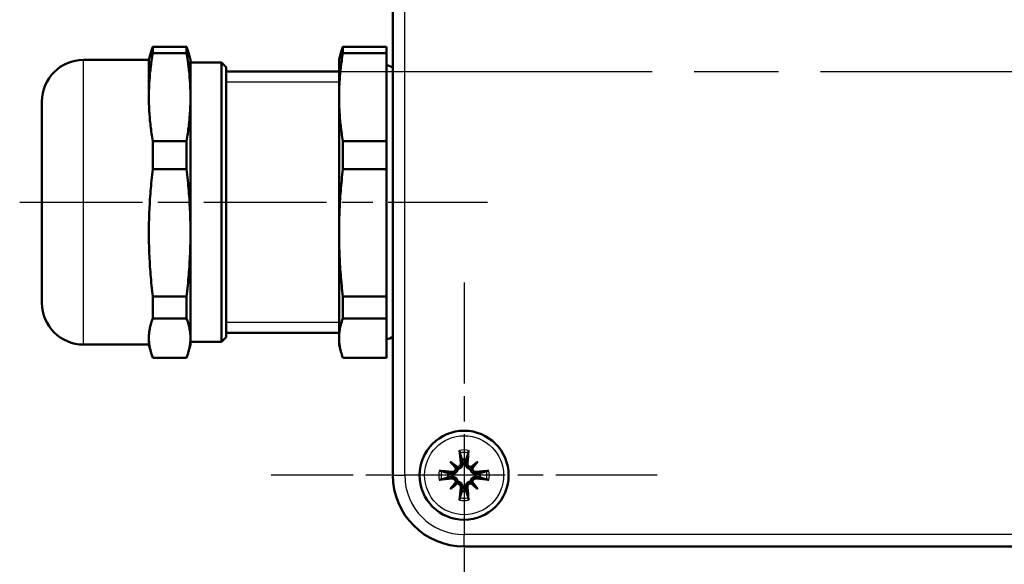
# Model space of a CAD drawing. Header units: millimetres. Extents: x 168 to 832, y 325 to 1234.
# Tile 8 of 10: x 629 to 712, y 1129 to 1175. Entities that reach past the tile are written whole.
import ezdxf

# ---------------------------------------------------------------- set-up
doc = ezdxf.new("R2010")
doc.units = ezdxf.units.MM
doc.header["$LTSCALE"] = 5
doc.linetypes.add('CHAIN', pattern=[0.3543, 0.2362, -0.0295, 0.0591, -0.0295])
for name, color, linetype, lineweight in [('Gewinde(DIN)', 3, 'Continuous', 25), ('Mittellinie(DIN)', 4, 'CHAIN', 25), ('Mittelpunktmarkierung(DIN)', 4, 'CHAIN', 25), ('Sichtbare Kanten(DIN)', 7, 'Continuous', 50), ('Sichtbare tangentiale Kanten(DIN)', 3, 'Continuous', 25)]:
    doc.layers.add(name, color=color, linetype=linetype, lineweight=lineweight)

msp = doc.modelspace()

# ---------------------------------------------------------------- linework, layer by layer
at = {"layer": 'Gewinde(DIN)'}
for p, q in [((656.223, 1169.302), (646.713, 1169.302)), ((646.713, 1149.104), (656.223, 1149.104))]:
    msp.add_line(p, q, dxfattribs=at)
at = {"layer": 'Mittellinie(DIN)', "linetype": 'CHAIN', "ltscale": 23.990969}
msp.add_line((654.251, 1170.203), (792.251, 1170.203), dxfattribs=at)
at = {"layer": 'Mittellinie(DIN)', "linetype": 'CHAIN', "ltscale": 8.753467}
msp.add_line((629.335, 1159.203), (668.723, 1159.203), dxfattribs=at)
at = {"layer": 'Mittelpunktmarkierung(DIN)', "linetype": 'CHAIN', "ltscale": 7.222748}
for p, q in [((666.751, 1152.453), (666.751, 1119.953)), ((683.001, 1136.203), (650.501, 1136.203))]:
    msp.add_line(p, q, dxfattribs=at)
at = {"layer": 'Sichtbare Kanten(DIN)'}
for p, q in [((660.751, 1204.203), (660.751, 1136.203)), ((643.391, 1172.302), (640.534, 1172.302)), ((640.534, 1171.769), (640.534, 1172.302)), ((643.391, 1171.769), (643.391, 1172.302)), ((656.544, 1171.769), (656.544, 1172.302)), ((660.213, 1172.302), (656.544, 1172.302)), ((660.213, 1171.769), (660.213, 1172.302)), ((640.213, 1171.203), (640.37, 1171.789)), ((640.534, 1171.769), (643.391, 1171.769)), ((643.713, 1171.203), (643.556, 1171.789)), ((656.223, 1171.203), (656.38, 1171.789)), ((656.544, 1171.769), (660.213, 1171.769)), ((660.213, 1171.769), (660.213, 1164.348)), ((634.713, 1171.193), (640.213, 1171.193)), ((640.213, 1168.059), (640.213, 1171.203)), ((643.713, 1168.059), (643.713, 1171.203)), ((643.713, 1170.963), (646.333, 1170.963)), ((646.333, 1147.443), (646.333, 1170.963)), ((646.713, 1170.583), (646.333, 1170.963)), ((646.713, 1147.823), (646.713, 1170.583)), ((656.223, 1168.059), (656.223, 1171.203)), ((646.713, 1170.203), (656.223, 1170.203)), ((631.213, 1150.713), (631.213, 1167.693)), ((643.713, 1156.618), (643.713, 1168.059)), ((656.223, 1156.618), (656.223, 1168.059)), ((640.534, 1161.988), (640.534, 1164.348)), ((643.391, 1164.348), (640.534, 1164.348)), ((643.391, 1161.988), (643.391, 1164.348)), ((656.544, 1161.988), (656.544, 1164.348)), ((660.213, 1164.348), (656.544, 1164.348)), ((660.213, 1161.988), (660.213, 1164.348)), ((640.534, 1161.988), (643.391, 1161.988)), ((656.544, 1161.988), (660.213, 1161.988)), ((660.213, 1161.988), (660.213, 1151.248)), ((643.713, 1147.762), (643.713, 1156.618)), ((656.223, 1147.762), (656.223, 1156.618)), ((643.391, 1151.248), (640.534, 1151.248)), ((640.534, 1149.421), (640.534, 1151.248)), ((643.391, 1149.421), (643.391, 1151.248)), ((656.544, 1149.421), (656.544, 1151.248)), ((660.213, 1151.248), (656.544, 1151.248)), ((660.213, 1149.421), (660.213, 1151.248)), ((640.534, 1149.421), (643.391, 1149.421)), ((656.544, 1149.421), (660.213, 1149.421)), ((660.213, 1149.421), (660.213, 1146.103)), ((646.713, 1148.203), (656.223, 1148.203)), ((640.213, 1147.203), (640.213, 1147.762)), ((643.713, 1147.203), (643.713, 1147.762)), ((643.713, 1147.443), (646.333, 1147.443)), ((646.713, 1147.823), (646.333, 1147.443)), ((656.223, 1147.203), (656.223, 1147.762)), ((634.713, 1147.213), (640.213, 1147.213)), ((640.213, 1147.203), (640.37, 1146.616)), ((643.713, 1147.203), (643.556, 1146.616)), ((656.223, 1147.203), (656.38, 1146.616)), ((643.391, 1146.103), (640.534, 1146.103)), ((660.213, 1146.103), (656.544, 1146.103)), ((666.574, 1137.529), (666.619, 1137.257)), ((666.883, 1137.257), (666.928, 1137.529)), ((665.59, 1137.363), (666.078, 1136.876)), ((666.078, 1136.876), (666.215, 1136.739)), ((667.424, 1136.876), (667.287, 1136.739)), ((667.912, 1137.363), (667.424, 1136.876)), ((665.696, 1136.334), (665.425, 1136.38)), ((665.425, 1136.025), (665.696, 1136.071)), ((668.077, 1136.38), (667.806, 1136.334)), ((667.806, 1136.071), (668.077, 1136.025)), ((665.59, 1135.042), (666.078, 1135.529)), ((666.078, 1135.529), (666.215, 1135.666)), ((666.619, 1135.148), (666.574, 1134.876)), ((666.928, 1134.876), (666.883, 1135.148)), ((667.424, 1135.529), (667.287, 1135.666)), ((667.912, 1135.042), (667.424, 1135.529)), ((666.751, 1130.203), (779.751, 1130.203))]:
    msp.add_line(p, q, dxfattribs=at)
at = {"layer": 'Sichtbare Kanten(DIN)', "flags": 128}
for points in [[(640.534, 1172.302), (640.526, 1172.28), (640.518, 1172.259), (640.51, 1172.237), (640.503, 1172.215), (640.495, 1172.193), (640.487, 1172.171), (640.48, 1172.15), (640.473, 1172.128), (640.465, 1172.106), (640.458, 1172.085), (640.451, 1172.064), (640.444, 1172.042), (640.438, 1172.021), (640.431, 1171.999), (640.424, 1171.978), (640.418, 1171.957), (640.412, 1171.936), (640.405, 1171.915), (640.399, 1171.894), (640.393, 1171.873), (640.387, 1171.852), (640.381, 1171.831), (640.376, 1171.81), (640.37, 1171.789)], [(643.556, 1171.789), (643.55, 1171.81), (643.544, 1171.831), (643.538, 1171.852), (643.532, 1171.873), (643.526, 1171.894), (643.52, 1171.915), (643.514, 1171.936), (643.508, 1171.957), (643.501, 1171.978), (643.495, 1171.999), (643.488, 1172.021), (643.481, 1172.042), (643.474, 1172.064), (643.467, 1172.085), (643.46, 1172.106), (643.453, 1172.128), (643.446, 1172.15), (643.438, 1172.171), (643.431, 1172.193), (643.423, 1172.215), (643.415, 1172.237), (643.407, 1172.259), (643.399, 1172.28), (643.391, 1172.302)], [(656.544, 1172.302), (656.536, 1172.28), (656.528, 1172.259), (656.52, 1172.237), (656.513, 1172.215), (656.505, 1172.193), (656.497, 1172.171), (656.49, 1172.15), (656.483, 1172.128), (656.475, 1172.106), (656.468, 1172.085), (656.461, 1172.064), (656.454, 1172.042), (656.448, 1172.021), (656.441, 1171.999), (656.434, 1171.978), (656.428, 1171.957), (656.422, 1171.936), (656.415, 1171.915), (656.409, 1171.894), (656.403, 1171.873), (656.397, 1171.852), (656.391, 1171.831), (656.386, 1171.81), (656.38, 1171.789)], [(640.213, 1168.059), (640.213, 1168.209), (640.215, 1168.36), (640.218, 1168.51), (640.222, 1168.66), (640.227, 1168.811), (640.233, 1168.961), (640.24, 1169.112), (640.248, 1169.262), (640.257, 1169.413), (640.268, 1169.565), (640.279, 1169.717), (640.292, 1169.869), (640.306, 1170.022), (640.321, 1170.176), (640.337, 1170.331), (640.354, 1170.486), (640.372, 1170.642), (640.392, 1170.8), (640.413, 1170.958), (640.435, 1171.117), (640.458, 1171.278), (640.482, 1171.441), (640.507, 1171.604), (640.534, 1171.769)], [(643.391, 1171.769), (643.418, 1171.604), (643.444, 1171.441), (643.468, 1171.278), (643.491, 1171.117), (643.513, 1170.958), (643.534, 1170.8), (643.553, 1170.642), (643.571, 1170.486), (643.589, 1170.331), (643.605, 1170.176), (643.62, 1170.022), (643.633, 1169.869), (643.646, 1169.717), (643.658, 1169.565), (643.668, 1169.413), (643.677, 1169.262), (643.686, 1169.112), (643.693, 1168.961), (643.699, 1168.811), (643.704, 1168.66), (643.708, 1168.51), (643.711, 1168.36), (643.712, 1168.209), (643.713, 1168.059)], [(656.223, 1168.059), (656.223, 1168.209), (656.225, 1168.36), (656.228, 1168.51), (656.232, 1168.66), (656.237, 1168.811), (656.243, 1168.961), (656.25, 1169.112), (656.258, 1169.262), (656.267, 1169.413), (656.278, 1169.565), (656.289, 1169.717), (656.302, 1169.869), (656.316, 1170.022), (656.331, 1170.176), (656.347, 1170.331), (656.364, 1170.486), (656.382, 1170.642), (656.402, 1170.8), (656.423, 1170.958), (656.445, 1171.117), (656.468, 1171.278), (656.492, 1171.441), (656.517, 1171.604), (656.544, 1171.769)], [(640.534, 1164.348), (640.507, 1164.513), (640.482, 1164.677), (640.458, 1164.839), (640.435, 1165), (640.413, 1165.159), (640.392, 1165.318), (640.372, 1165.475), (640.354, 1165.631), (640.337, 1165.787), (640.321, 1165.941), (640.306, 1166.095), (640.292, 1166.248), (640.279, 1166.4), (640.268, 1166.552), (640.257, 1166.704), (640.248, 1166.855), (640.24, 1167.006), (640.233, 1167.156), (640.227, 1167.306), (640.222, 1167.457), (640.218, 1167.607), (640.215, 1167.757), (640.213, 1167.908), (640.213, 1168.059)], [(643.713, 1168.059), (643.712, 1167.908), (643.711, 1167.757), (643.708, 1167.607), (643.704, 1167.457), (643.699, 1167.306), (643.693, 1167.156), (643.686, 1167.006), (643.677, 1166.855), (643.668, 1166.704), (643.658, 1166.552), (643.646, 1166.4), (643.633, 1166.248), (643.62, 1166.095), (643.605, 1165.941), (643.589, 1165.787), (643.571, 1165.631), (643.553, 1165.475), (643.534, 1165.318), (643.513, 1165.159), (643.491, 1165), (643.468, 1164.839), (643.444, 1164.677), (643.418, 1164.513), (643.391, 1164.348)], [(656.544, 1164.348), (656.517, 1164.513), (656.492, 1164.677), (656.468, 1164.839), (656.445, 1165), (656.423, 1165.159), (656.402, 1165.318), (656.382, 1165.475), (656.364, 1165.631), (656.347, 1165.787), (656.331, 1165.941), (656.316, 1166.095), (656.302, 1166.248), (656.289, 1166.4), (656.278, 1166.552), (656.267, 1166.704), (656.258, 1166.855), (656.25, 1167.006), (656.243, 1167.156), (656.237, 1167.306), (656.232, 1167.457), (656.228, 1167.607), (656.225, 1167.757), (656.223, 1167.908), (656.223, 1168.059)], [(640.213, 1156.618), (640.213, 1156.836), (640.215, 1157.054), (640.218, 1157.271), (640.222, 1157.489), (640.227, 1157.706), (640.233, 1157.924), (640.24, 1158.142), (640.248, 1158.36), (640.257, 1158.579), (640.268, 1158.798), (640.279, 1159.018), (640.292, 1159.238), (640.306, 1159.46), (640.321, 1159.682), (640.337, 1159.906), (640.354, 1160.131), (640.372, 1160.357), (640.392, 1160.584), (640.413, 1160.814), (640.435, 1161.045), (640.458, 1161.277), (640.482, 1161.512), (640.507, 1161.749), (640.534, 1161.988)], [(643.391, 1161.988), (643.418, 1161.749), (643.444, 1161.512), (643.468, 1161.277), (643.491, 1161.045), (643.513, 1160.814), (643.534, 1160.584), (643.553, 1160.357), (643.571, 1160.131), (643.589, 1159.906), (643.605, 1159.682), (643.62, 1159.46), (643.633, 1159.238), (643.646, 1159.018), (643.658, 1158.798), (643.668, 1158.579), (643.677, 1158.36), (643.686, 1158.142), (643.693, 1157.924), (643.699, 1157.706), (643.704, 1157.489), (643.708, 1157.271), (643.711, 1157.054), (643.712, 1156.836), (643.713, 1156.618)], [(656.223, 1156.618), (656.223, 1156.836), (656.225, 1157.054), (656.228, 1157.271), (656.232, 1157.489), (656.237, 1157.706), (656.243, 1157.924), (656.25, 1158.142), (656.258, 1158.36), (656.267, 1158.579), (656.278, 1158.798), (656.289, 1159.018), (656.302, 1159.238), (656.316, 1159.46), (656.331, 1159.682), (656.347, 1159.906), (656.364, 1160.131), (656.382, 1160.357), (656.402, 1160.584), (656.423, 1160.814), (656.445, 1161.045), (656.468, 1161.277), (656.492, 1161.512), (656.517, 1161.749), (656.544, 1161.988)], [(640.534, 1151.248), (640.507, 1151.487), (640.482, 1151.724), (640.458, 1151.958), (640.435, 1152.191), (640.413, 1152.422), (640.392, 1152.651), (640.372, 1152.879), (640.354, 1153.105), (640.337, 1153.33), (640.321, 1153.554), (640.306, 1153.776), (640.292, 1153.998), (640.279, 1154.218), (640.268, 1154.438), (640.257, 1154.657), (640.248, 1154.876), (640.24, 1155.094), (640.233, 1155.312), (640.227, 1155.529), (640.222, 1155.747), (640.218, 1155.964), (640.215, 1156.182), (640.213, 1156.4), (640.213, 1156.618)], [(643.713, 1156.618), (643.712, 1156.4), (643.711, 1156.182), (643.708, 1155.964), (643.704, 1155.747), (643.699, 1155.529), (643.693, 1155.312), (643.686, 1155.094), (643.677, 1154.876), (643.668, 1154.657), (643.658, 1154.438), (643.646, 1154.218), (643.633, 1153.998), (643.62, 1153.776), (643.605, 1153.554), (643.589, 1153.33), (643.571, 1153.105), (643.553, 1152.879), (643.534, 1152.651), (643.513, 1152.422), (643.491, 1152.191), (643.468, 1151.958), (643.444, 1151.724), (643.418, 1151.487), (643.391, 1151.248)], [(656.544, 1151.248), (656.517, 1151.487), (656.492, 1151.724), (656.468, 1151.958), (656.445, 1152.191), (656.423, 1152.422), (656.402, 1152.651), (656.382, 1152.879), (656.364, 1153.105), (656.347, 1153.33), (656.331, 1153.554), (656.316, 1153.776), (656.302, 1153.998), (656.289, 1154.218), (656.278, 1154.438), (656.267, 1154.657), (656.258, 1154.876), (656.25, 1155.094), (656.243, 1155.312), (656.237, 1155.529), (656.232, 1155.747), (656.228, 1155.964), (656.225, 1156.182), (656.223, 1156.4), (656.223, 1156.618)], [(640.213, 1147.762), (640.213, 1147.829), (640.215, 1147.897), (640.218, 1147.964), (640.222, 1148.031), (640.227, 1148.098), (640.233, 1148.165), (640.24, 1148.233), (640.248, 1148.3), (640.257, 1148.368), (640.268, 1148.435), (640.279, 1148.503), (640.292, 1148.571), (640.306, 1148.64), (640.321, 1148.709), (640.337, 1148.778), (640.354, 1148.847), (640.372, 1148.917), (640.392, 1148.987), (640.413, 1149.058), (640.435, 1149.13), (640.458, 1149.202), (640.482, 1149.274), (640.507, 1149.347), (640.534, 1149.421)], [(643.391, 1149.421), (643.418, 1149.347), (643.444, 1149.274), (643.468, 1149.202), (643.491, 1149.13), (643.513, 1149.058), (643.534, 1148.987), (643.553, 1148.917), (643.571, 1148.847), (643.589, 1148.778), (643.605, 1148.709), (643.62, 1148.64), (643.633, 1148.571), (643.646, 1148.503), (643.658, 1148.435), (643.668, 1148.368), (643.677, 1148.3), (643.686, 1148.233), (643.693, 1148.165), (643.699, 1148.098), (643.704, 1148.031), (643.708, 1147.964), (643.711, 1147.897), (643.712, 1147.829), (643.713, 1147.762)], [(656.223, 1147.762), (656.223, 1147.829), (656.225, 1147.897), (656.228, 1147.964), (656.232, 1148.031), (656.237, 1148.098), (656.243, 1148.165), (656.25, 1148.233), (656.258, 1148.3), (656.267, 1148.368), (656.278, 1148.435), (656.289, 1148.503), (656.302, 1148.571), (656.316, 1148.64), (656.331, 1148.709), (656.347, 1148.778), (656.364, 1148.847), (656.382, 1148.917), (656.402, 1148.987), (656.423, 1149.058), (656.445, 1149.13), (656.468, 1149.202), (656.492, 1149.274), (656.517, 1149.347), (656.544, 1149.421)], [(640.534, 1146.103), (640.507, 1146.176), (640.482, 1146.25), (640.458, 1146.322), (640.435, 1146.394), (640.413, 1146.465), (640.392, 1146.536), (640.372, 1146.607), (640.354, 1146.676), (640.337, 1146.746), (640.321, 1146.815), (640.306, 1146.884), (640.292, 1146.952), (640.279, 1147.02), (640.268, 1147.088), (640.257, 1147.156), (640.248, 1147.224), (640.24, 1147.291), (640.233, 1147.358), (640.227, 1147.425), (640.222, 1147.493), (640.218, 1147.56), (640.215, 1147.627), (640.213, 1147.694), (640.213, 1147.762)], [(643.713, 1147.762), (643.712, 1147.694), (643.711, 1147.627), (643.708, 1147.56), (643.704, 1147.493), (643.699, 1147.425), (643.693, 1147.358), (643.686, 1147.291), (643.677, 1147.224), (643.668, 1147.156), (643.658, 1147.088), (643.646, 1147.02), (643.633, 1146.952), (643.62, 1146.884), (643.605, 1146.815), (643.589, 1146.746), (643.571, 1146.676), (643.553, 1146.607), (643.534, 1146.536), (643.513, 1146.465), (643.491, 1146.394), (643.468, 1146.322), (643.444, 1146.25), (643.418, 1146.176), (643.391, 1146.103)], [(656.544, 1146.103), (656.517, 1146.176), (656.492, 1146.25), (656.468, 1146.322), (656.445, 1146.394), (656.423, 1146.465), (656.402, 1146.536), (656.382, 1146.607), (656.364, 1146.676), (656.347, 1146.746), (656.331, 1146.815), (656.316, 1146.884), (656.302, 1146.952), (656.289, 1147.02), (656.278, 1147.088), (656.267, 1147.156), (656.258, 1147.224), (656.25, 1147.291), (656.243, 1147.358), (656.237, 1147.425), (656.232, 1147.493), (656.228, 1147.56), (656.225, 1147.627), (656.223, 1147.694), (656.223, 1147.762)], [(666.4, 1138.1), (666.399, 1138.105), (666.398, 1138.11), (666.396, 1138.115), (666.395, 1138.122), (666.394, 1138.128), (666.392, 1138.135), (666.391, 1138.142), (666.389, 1138.15), (666.388, 1138.158), (666.386, 1138.167), (666.385, 1138.175), (666.383, 1138.184), (666.382, 1138.193), (666.381, 1138.202), (666.379, 1138.212), (666.378, 1138.222), (666.377, 1138.232), (666.375, 1138.242), (666.374, 1138.251), (666.373, 1138.261), (666.372, 1138.271), (666.371, 1138.281), (666.37, 1138.291), (666.369, 1138.3)], [(667.133, 1138.3), (667.132, 1138.291), (667.131, 1138.281), (667.13, 1138.271), (667.129, 1138.261), (667.128, 1138.251), (667.127, 1138.242), (667.125, 1138.232), (667.124, 1138.222), (667.123, 1138.212), (667.121, 1138.202), (667.12, 1138.193), (667.119, 1138.184), (667.117, 1138.175), (667.116, 1138.167), (667.114, 1138.158), (667.113, 1138.15), (667.111, 1138.142), (667.11, 1138.135), (667.108, 1138.128), (667.107, 1138.122), (667.106, 1138.115), (667.104, 1138.11), (667.103, 1138.105), (667.101, 1138.1)], [(666.4, 1138.1), (666.409, 1138.072), (666.417, 1138.044), (666.426, 1138.017), (666.434, 1137.99), (666.442, 1137.963), (666.45, 1137.937), (666.458, 1137.912), (666.465, 1137.886), (666.473, 1137.861), (666.48, 1137.837), (666.488, 1137.813), (666.495, 1137.789), (666.502, 1137.766), (666.509, 1137.743), (666.516, 1137.72), (666.523, 1137.697), (666.529, 1137.675), (666.536, 1137.653), (666.543, 1137.632), (666.549, 1137.611), (666.555, 1137.59), (666.562, 1137.569), (666.568, 1137.549), (666.574, 1137.529)], [(666.928, 1137.529), (666.934, 1137.549), (666.94, 1137.569), (666.947, 1137.59), (666.953, 1137.611), (666.959, 1137.632), (666.966, 1137.653), (666.972, 1137.675), (666.979, 1137.697), (666.986, 1137.72), (666.993, 1137.743), (667, 1137.766), (667.007, 1137.789), (667.014, 1137.813), (667.022, 1137.837), (667.029, 1137.861), (667.037, 1137.886), (667.044, 1137.912), (667.052, 1137.937), (667.06, 1137.963), (667.068, 1137.99), (667.076, 1138.017), (667.084, 1138.044), (667.093, 1138.072), (667.101, 1138.1)], [(664.653, 1136.584), (664.663, 1136.584), (664.672, 1136.583), (664.682, 1136.582), (664.692, 1136.58), (664.702, 1136.579), (664.712, 1136.578), (664.721, 1136.577), (664.731, 1136.576), (664.741, 1136.574), (664.751, 1136.573), (664.76, 1136.572), (664.769, 1136.57), (664.778, 1136.569), (664.787, 1136.567), (664.795, 1136.566), (664.804, 1136.564), (664.812, 1136.563), (664.819, 1136.561), (664.826, 1136.56), (664.832, 1136.559), (664.838, 1136.557), (664.844, 1136.556), (664.849, 1136.554), (664.854, 1136.553)], [(666.215, 1136.739), (666.211, 1136.708), (666.206, 1136.676), (666.198, 1136.644), (666.188, 1136.613), (666.175, 1136.583), (666.161, 1136.555), (666.144, 1136.528), (666.126, 1136.502), (666.105, 1136.476), (666.082, 1136.453), (666.058, 1136.431), (666.033, 1136.412), (666.007, 1136.394), (665.981, 1136.38), (665.955, 1136.367), (665.928, 1136.356), (665.899, 1136.346), (665.87, 1136.339), (665.84, 1136.333), (665.81, 1136.33), (665.781, 1136.328), (665.752, 1136.328), (665.724, 1136.33), (665.696, 1136.334)], [(666.053, 1136.788), (666.052, 1136.767), (666.05, 1136.746), (666.047, 1136.725), (666.042, 1136.703), (666.035, 1136.682), (666.027, 1136.662), (666.017, 1136.642), (666.006, 1136.623), (665.994, 1136.605), (665.981, 1136.588), (665.967, 1136.573), (665.952, 1136.558), (665.935, 1136.544), (665.918, 1136.532), (665.899, 1136.52), (665.88, 1136.51), (665.86, 1136.501), (665.839, 1136.493), (665.818, 1136.488), (665.797, 1136.483), (665.776, 1136.48), (665.755, 1136.479), (665.735, 1136.479), (665.714, 1136.481)], [(666.473, 1137.24), (666.474, 1137.219), (666.474, 1137.198), (666.473, 1137.177), (666.47, 1137.155), (666.466, 1137.134), (666.46, 1137.113), (666.452, 1137.092), (666.443, 1137.072), (666.433, 1137.053), (666.422, 1137.035), (666.409, 1137.018), (666.396, 1137.002), (666.381, 1136.987), (666.365, 1136.972), (666.347, 1136.959), (666.329, 1136.947), (666.31, 1136.936), (666.29, 1136.926), (666.27, 1136.918), (666.249, 1136.912), (666.228, 1136.907), (666.208, 1136.903), (666.187, 1136.901), (666.165, 1136.901)], [(666.619, 1137.257), (666.623, 1137.23), (666.625, 1137.202), (666.625, 1137.173), (666.624, 1137.143), (666.62, 1137.113), (666.615, 1137.084), (666.607, 1137.054), (666.598, 1137.026), (666.587, 1136.998), (666.574, 1136.972), (666.559, 1136.946), (666.542, 1136.92), (666.522, 1136.895), (666.501, 1136.871), (666.477, 1136.848), (666.452, 1136.828), (666.426, 1136.809), (666.399, 1136.793), (666.37, 1136.778), (666.34, 1136.766), (666.309, 1136.756), (666.278, 1136.748), (666.246, 1136.742), (666.215, 1136.739)], [(667.287, 1136.739), (667.256, 1136.742), (667.224, 1136.748), (667.193, 1136.756), (667.162, 1136.766), (667.132, 1136.778), (667.103, 1136.793), (667.076, 1136.809), (667.05, 1136.828), (667.025, 1136.848), (667.001, 1136.871), (666.98, 1136.895), (666.96, 1136.92), (666.943, 1136.946), (666.928, 1136.972), (666.915, 1136.998), (666.904, 1137.026), (666.895, 1137.054), (666.887, 1137.084), (666.882, 1137.113), (666.878, 1137.143), (666.876, 1137.173), (666.877, 1137.202), (666.879, 1137.23), (666.883, 1137.257)], [(667.336, 1136.901), (667.316, 1136.901), (667.294, 1136.903), (667.273, 1136.907), (667.252, 1136.912), (667.231, 1136.919), (667.21, 1136.927), (667.191, 1136.936), (667.172, 1136.947), (667.154, 1136.959), (667.137, 1136.973), (667.121, 1136.987), (667.106, 1137.002), (667.093, 1137.018), (667.08, 1137.036), (667.068, 1137.054), (667.058, 1137.073), (667.049, 1137.093), (667.042, 1137.114), (667.036, 1137.135), (667.032, 1137.156), (667.029, 1137.177), (667.027, 1137.198), (667.027, 1137.219), (667.029, 1137.24)], [(667.806, 1136.334), (667.778, 1136.33), (667.75, 1136.328), (667.721, 1136.328), (667.691, 1136.33), (667.662, 1136.333), (667.632, 1136.339), (667.603, 1136.346), (667.574, 1136.356), (667.547, 1136.367), (667.521, 1136.38), (667.495, 1136.394), (667.469, 1136.412), (667.444, 1136.431), (667.419, 1136.453), (667.397, 1136.476), (667.376, 1136.502), (667.357, 1136.528), (667.341, 1136.555), (667.327, 1136.583), (667.314, 1136.613), (667.304, 1136.644), (667.296, 1136.676), (667.29, 1136.708), (667.287, 1136.739)], [(667.788, 1136.481), (667.768, 1136.479), (667.746, 1136.479), (667.725, 1136.48), (667.703, 1136.483), (667.682, 1136.488), (667.661, 1136.494), (667.64, 1136.501), (667.621, 1136.51), (667.602, 1136.521), (667.583, 1136.532), (667.566, 1136.544), (667.55, 1136.558), (667.535, 1136.573), (667.521, 1136.589), (667.507, 1136.606), (667.495, 1136.624), (667.484, 1136.643), (667.475, 1136.663), (667.467, 1136.684), (667.46, 1136.704), (667.455, 1136.725), (667.452, 1136.746), (667.45, 1136.767), (667.449, 1136.788)], [(668.648, 1136.553), (668.653, 1136.554), (668.658, 1136.556), (668.664, 1136.557), (668.67, 1136.559), (668.676, 1136.56), (668.683, 1136.561), (668.69, 1136.563), (668.698, 1136.564), (668.707, 1136.566), (668.715, 1136.567), (668.724, 1136.569), (668.732, 1136.57), (668.741, 1136.572), (668.751, 1136.573), (668.761, 1136.574), (668.771, 1136.576), (668.781, 1136.577), (668.79, 1136.578), (668.8, 1136.579), (668.81, 1136.58), (668.819, 1136.582), (668.83, 1136.583), (668.839, 1136.584), (668.849, 1136.584)], [(664.854, 1135.852), (664.849, 1135.851), (664.844, 1135.849), (664.838, 1135.848), (664.832, 1135.846), (664.826, 1135.845), (664.819, 1135.844), (664.812, 1135.842), (664.804, 1135.841), (664.795, 1135.839), (664.787, 1135.838), (664.778, 1135.836), (664.769, 1135.835), (664.76, 1135.834), (664.751, 1135.832), (664.741, 1135.831), (664.731, 1135.829), (664.721, 1135.828), (664.712, 1135.827), (664.702, 1135.826), (664.692, 1135.825), (664.682, 1135.824), (664.672, 1135.822), (664.663, 1135.822), (664.653, 1135.821)], [(665.425, 1136.38), (665.405, 1136.386), (665.384, 1136.392), (665.364, 1136.398), (665.343, 1136.404), (665.322, 1136.411), (665.3, 1136.417), (665.278, 1136.424), (665.256, 1136.431), (665.234, 1136.438), (665.211, 1136.444), (665.188, 1136.451), (665.164, 1136.459), (665.141, 1136.466), (665.116, 1136.473), (665.092, 1136.481), (665.067, 1136.488), (665.042, 1136.496), (665.016, 1136.504), (664.99, 1136.511), (664.964, 1136.52), (664.937, 1136.528), (664.91, 1136.536), (664.882, 1136.544), (664.854, 1136.553)], [(664.854, 1135.852), (664.882, 1135.861), (664.91, 1135.869), (664.937, 1135.877), (664.964, 1135.886), (664.99, 1135.894), (665.016, 1135.901), (665.042, 1135.909), (665.067, 1135.917), (665.092, 1135.924), (665.116, 1135.932), (665.141, 1135.939), (665.164, 1135.946), (665.188, 1135.954), (665.211, 1135.961), (665.234, 1135.967), (665.256, 1135.974), (665.278, 1135.981), (665.3, 1135.988), (665.322, 1135.994), (665.343, 1136.001), (665.364, 1136.007), (665.384, 1136.013), (665.405, 1136.019), (665.425, 1136.025)], [(665.696, 1136.071), (665.724, 1136.075), (665.752, 1136.077), (665.781, 1136.077), (665.81, 1136.075), (665.84, 1136.072), (665.87, 1136.066), (665.899, 1136.059), (665.928, 1136.049), (665.955, 1136.038), (665.981, 1136.025), (666.007, 1136.011), (666.033, 1135.993), (666.058, 1135.974), (666.082, 1135.952), (666.105, 1135.929), (666.126, 1135.903), (666.144, 1135.877), (666.161, 1135.85), (666.175, 1135.822), (666.188, 1135.792), (666.198, 1135.761), (666.206, 1135.729), (666.211, 1135.697), (666.215, 1135.666)], [(665.714, 1135.925), (665.734, 1135.926), (665.756, 1135.926), (665.777, 1135.925), (665.798, 1135.922), (665.82, 1135.917), (665.841, 1135.911), (665.861, 1135.904), (665.881, 1135.895), (665.9, 1135.884), (665.918, 1135.873), (665.935, 1135.861), (665.951, 1135.847), (665.967, 1135.832), (665.981, 1135.816), (665.995, 1135.799), (666.007, 1135.781), (666.018, 1135.762), (666.027, 1135.742), (666.035, 1135.721), (666.042, 1135.701), (666.047, 1135.68), (666.05, 1135.659), (666.052, 1135.638), (666.053, 1135.617)], [(667.287, 1135.666), (667.29, 1135.697), (667.296, 1135.729), (667.304, 1135.761), (667.314, 1135.792), (667.327, 1135.822), (667.341, 1135.85), (667.357, 1135.877), (667.376, 1135.903), (667.397, 1135.929), (667.419, 1135.952), (667.444, 1135.974), (667.469, 1135.993), (667.495, 1136.011), (667.521, 1136.025), (667.547, 1136.038), (667.574, 1136.049), (667.603, 1136.059), (667.632, 1136.066), (667.662, 1136.072), (667.691, 1136.075), (667.721, 1136.077), (667.75, 1136.077), (667.778, 1136.075), (667.806, 1136.071)], [(667.449, 1135.617), (667.45, 1135.638), (667.452, 1135.659), (667.455, 1135.68), (667.46, 1135.702), (667.467, 1135.723), (667.475, 1135.743), (667.485, 1135.763), (667.496, 1135.782), (667.508, 1135.8), (667.521, 1135.817), (667.535, 1135.833), (667.55, 1135.847), (667.567, 1135.861), (667.584, 1135.873), (667.602, 1135.885), (667.622, 1135.895), (667.642, 1135.904), (667.662, 1135.912), (667.683, 1135.917), (667.705, 1135.922), (667.726, 1135.925), (667.747, 1135.926), (667.767, 1135.926), (667.788, 1135.925)], [(668.648, 1136.553), (668.62, 1136.544), (668.592, 1136.536), (668.565, 1136.528), (668.538, 1136.52), (668.512, 1136.511), (668.486, 1136.504), (668.46, 1136.496), (668.435, 1136.488), (668.41, 1136.481), (668.385, 1136.473), (668.361, 1136.466), (668.337, 1136.459), (668.314, 1136.451), (668.291, 1136.444), (668.268, 1136.438), (668.246, 1136.431), (668.224, 1136.424), (668.202, 1136.417), (668.18, 1136.411), (668.159, 1136.404), (668.138, 1136.398), (668.118, 1136.392), (668.097, 1136.386), (668.077, 1136.38)], [(668.077, 1136.025), (668.097, 1136.019), (668.118, 1136.013), (668.138, 1136.007), (668.159, 1136.001), (668.18, 1135.994), (668.202, 1135.988), (668.224, 1135.981), (668.246, 1135.974), (668.268, 1135.967), (668.291, 1135.961), (668.314, 1135.954), (668.337, 1135.946), (668.361, 1135.939), (668.385, 1135.932), (668.41, 1135.924), (668.435, 1135.917), (668.46, 1135.909), (668.486, 1135.901), (668.512, 1135.894), (668.538, 1135.886), (668.565, 1135.877), (668.592, 1135.869), (668.62, 1135.861), (668.648, 1135.852)], [(668.849, 1135.821), (668.839, 1135.822), (668.83, 1135.822), (668.819, 1135.824), (668.81, 1135.825), (668.8, 1135.826), (668.79, 1135.827), (668.781, 1135.828), (668.771, 1135.829), (668.761, 1135.831), (668.751, 1135.832), (668.741, 1135.834), (668.732, 1135.835), (668.724, 1135.836), (668.715, 1135.838), (668.707, 1135.839), (668.698, 1135.841), (668.69, 1135.842), (668.683, 1135.844), (668.676, 1135.845), (668.67, 1135.846), (668.664, 1135.848), (668.658, 1135.849), (668.653, 1135.851), (668.648, 1135.852)], [(666.165, 1135.504), (666.186, 1135.504), (666.207, 1135.502), (666.229, 1135.498), (666.25, 1135.493), (666.271, 1135.487), (666.291, 1135.478), (666.311, 1135.469), (666.33, 1135.458), (666.348, 1135.446), (666.365, 1135.432), (666.381, 1135.418), (666.395, 1135.403), (666.409, 1135.387), (666.422, 1135.369), (666.433, 1135.351), (666.444, 1135.332), (666.453, 1135.312), (666.46, 1135.291), (666.466, 1135.27), (666.47, 1135.249), (666.473, 1135.228), (666.475, 1135.207), (666.474, 1135.186), (666.473, 1135.165)], [(666.215, 1135.666), (666.246, 1135.663), (666.278, 1135.657), (666.309, 1135.65), (666.34, 1135.639), (666.37, 1135.627), (666.399, 1135.612), (666.426, 1135.596), (666.452, 1135.577), (666.477, 1135.557), (666.501, 1135.534), (666.522, 1135.51), (666.542, 1135.485), (666.559, 1135.459), (666.574, 1135.433), (666.587, 1135.407), (666.598, 1135.379), (666.607, 1135.351), (666.615, 1135.321), (666.62, 1135.292), (666.624, 1135.262), (666.625, 1135.232), (666.625, 1135.203), (666.623, 1135.175), (666.619, 1135.148)], [(666.883, 1135.148), (666.879, 1135.175), (666.877, 1135.203), (666.876, 1135.232), (666.878, 1135.262), (666.882, 1135.292), (666.887, 1135.321), (666.895, 1135.351), (666.904, 1135.379), (666.915, 1135.407), (666.928, 1135.433), (666.943, 1135.459), (666.96, 1135.485), (666.98, 1135.51), (667.001, 1135.534), (667.025, 1135.557), (667.05, 1135.577), (667.076, 1135.596), (667.103, 1135.612), (667.132, 1135.627), (667.162, 1135.639), (667.193, 1135.65), (667.224, 1135.657), (667.256, 1135.663), (667.287, 1135.666)], [(667.029, 1135.165), (667.027, 1135.186), (667.027, 1135.207), (667.029, 1135.229), (667.032, 1135.25), (667.036, 1135.271), (667.042, 1135.292), (667.05, 1135.313), (667.059, 1135.333), (667.069, 1135.352), (667.08, 1135.37), (667.093, 1135.387), (667.106, 1135.403), (667.121, 1135.418), (667.137, 1135.433), (667.154, 1135.446), (667.173, 1135.458), (667.192, 1135.469), (667.212, 1135.479), (667.232, 1135.487), (667.253, 1135.493), (667.274, 1135.498), (667.294, 1135.502), (667.315, 1135.504), (667.336, 1135.504)], [(666.369, 1134.105), (666.37, 1134.114), (666.371, 1134.124), (666.372, 1134.134), (666.373, 1134.144), (666.374, 1134.154), (666.375, 1134.163), (666.377, 1134.173), (666.378, 1134.183), (666.379, 1134.193), (666.381, 1134.203), (666.382, 1134.212), (666.383, 1134.221), (666.385, 1134.23), (666.386, 1134.238), (666.388, 1134.247), (666.389, 1134.255), (666.391, 1134.263), (666.392, 1134.271), (666.394, 1134.277), (666.395, 1134.284), (666.396, 1134.29), (666.398, 1134.295), (666.399, 1134.301), (666.4, 1134.305)], [(666.574, 1134.876), (666.568, 1134.856), (666.562, 1134.836), (666.555, 1134.815), (666.549, 1134.794), (666.543, 1134.773), (666.536, 1134.752), (666.529, 1134.73), (666.523, 1134.708), (666.516, 1134.685), (666.509, 1134.662), (666.502, 1134.639), (666.495, 1134.616), (666.488, 1134.592), (666.48, 1134.568), (666.473, 1134.544), (666.465, 1134.519), (666.458, 1134.493), (666.45, 1134.468), (666.442, 1134.442), (666.434, 1134.415), (666.426, 1134.388), (666.417, 1134.361), (666.409, 1134.333), (666.4, 1134.305)], [(667.101, 1134.305), (667.093, 1134.333), (667.084, 1134.361), (667.076, 1134.388), (667.068, 1134.415), (667.06, 1134.442), (667.052, 1134.468), (667.044, 1134.493), (667.037, 1134.519), (667.029, 1134.544), (667.022, 1134.568), (667.014, 1134.592), (667.007, 1134.616), (667, 1134.639), (666.993, 1134.662), (666.986, 1134.685), (666.979, 1134.708), (666.972, 1134.73), (666.966, 1134.752), (666.959, 1134.773), (666.953, 1134.794), (666.947, 1134.815), (666.94, 1134.836), (666.934, 1134.856), (666.928, 1134.876)], [(667.101, 1134.305), (667.103, 1134.301), (667.104, 1134.295), (667.106, 1134.29), (667.107, 1134.284), (667.108, 1134.277), (667.11, 1134.271), (667.111, 1134.263), (667.113, 1134.255), (667.114, 1134.247), (667.116, 1134.238), (667.117, 1134.23), (667.119, 1134.221), (667.12, 1134.212), (667.121, 1134.203), (667.123, 1134.193), (667.124, 1134.183), (667.125, 1134.173), (667.127, 1134.163), (667.128, 1134.154), (667.129, 1134.144), (667.13, 1134.134), (667.131, 1134.124), (667.132, 1134.114), (667.133, 1134.105)]]:
    msp.add_lwpolyline(points, dxfattribs=at)
at = {"layer": 'Sichtbare Kanten(DIN)'}
msp.add_circle((666.751, 1136.203), 3.75, dxfattribs=at)
for centre, radius, start, end in [((634.713, 1167.693), 3.5, 90, 180), ((660.213, 1169.923), 0.8, 47.72285, 90), ((634.713, 1150.713), 3.5, 180, 270), ((660.213, 1148.483), 0.8, 270, 312.27715), ((666.751, 1136.203), 1.338, 82.39175, 97.60825), ((666.751, 1136.203), 6, 180, 270), ((666.751, 1136.203), 1.338, 172.39175, 187.60825), ((666.751, 1136.203), 1.338, 352.39175, 7.60825), ((666.751, 1136.203), 1.338, 262.39175, 277.60825)]:
    msp.add_arc(centre, radius, start, end, dxfattribs=at)
for centre, major_axis, ratio, start_param, end_param in [((667.154, 1136.251), (0.776, -6.441), 0.087156, 4.378084, 4.547777), ((666.348, 1136.251), (0.776, 6.441), 0.087156, 4.877001, 5.046694), ((666.702, 1135.8), (-6.441, 0.776), 0.087156, 4.877001, 5.046694), ((667.477, 1136.829), (-4.2, 4.864), 0.173648, 1.313224, 1.430376), ((666.124, 1135.476), (4.864, -4.2), 0.173648, 1.711217, 1.828368), ((665.844, 1136.864), (-0.188, -0.163), 0.868224, 2.023807, 2.409971), ((666.09, 1137.11), (-0.163, -0.188), 0.868224, 0.731621, 1.117785), ((667.378, 1135.476), (4.864, 4.2), 0.173648, 1.313224, 1.430376), ((667.412, 1137.11), (-0.163, 0.188), 0.868224, 2.023807, 2.409971), ((667.658, 1136.864), (-0.188, 0.163), 0.868224, 0.731621, 1.117785), ((666.025, 1136.829), (-4.2, -4.864), 0.173648, 1.711217, 1.828368), ((666.799, 1135.8), (-6.441, -0.776), 0.087156, 4.378084, 4.547777), ((666.702, 1136.605), (6.441, 0.776), 0.087156, 4.378084, 4.547777), ((666.799, 1136.605), (6.441, -0.776), 0.087156, 4.877001, 5.046694), ((667.477, 1135.576), (4.2, 4.864), 0.173648, 1.711217, 1.828368), ((666.124, 1136.929), (-4.864, -4.2), 0.173648, 1.313224, 1.430376), ((665.844, 1135.541), (0.188, -0.163), 0.868224, 0.731621, 1.117785), ((666.09, 1135.295), (0.163, -0.188), 0.868224, 2.023807, 2.409971), ((667.154, 1136.154), (-0.776, -6.441), 0.087156, 4.877001, 5.046694), ((666.348, 1136.154), (-0.776, 6.441), 0.087156, 4.378084, 4.547777), ((667.412, 1135.295), (0.163, 0.188), 0.868224, 0.731621, 1.117785), ((667.378, 1136.929), (-4.864, 4.2), 0.173648, 1.711217, 1.828368), ((667.658, 1135.541), (0.188, 0.163), 0.868224, 2.023807, 2.409971), ((666.025, 1135.576), (4.2, -4.864), 0.173648, 1.313224, 1.430376)]:
    msp.add_ellipse(centre, major_axis=major_axis, ratio=ratio, start_param=start_param, end_param=end_param, dxfattribs=at)
at = {"layer": 'Sichtbare tangentiale Kanten(DIN)'}
for p, q in [((661.751, 1136.203), (661.751, 1204.203)), ((634.713, 1147.213), (634.713, 1171.193)), ((666.473, 1137.24), (666.619, 1137.257)), ((667.029, 1137.24), (666.883, 1137.257)), ((660.751, 1136.203), (661.751, 1136.203)), ((665.714, 1136.481), (665.696, 1136.334)), ((665.714, 1135.925), (665.696, 1136.071)), ((667.788, 1136.481), (667.806, 1136.334)), ((667.788, 1135.925), (667.806, 1136.071)), ((666.473, 1135.165), (666.619, 1135.148)), ((667.029, 1135.165), (666.883, 1135.148)), ((779.751, 1131.203), (666.751, 1131.203)), ((666.751, 1130.203), (666.751, 1131.203))]:
    msp.add_line(p, q, dxfattribs=at)
msp.add_circle((666.751, 1136.203), 3.327, dxfattribs=at)
for radius, start, end in [(2.132, 79.68309, 100.31691), (1.929, 79.53501, 100.46499), (2.132, 169.68309, 190.31691), (2.132, 349.68309, 10.31691), (5, 180, 270), (1.929, 169.53501, 190.46499), (1.929, 349.53501, 10.46499), (2.132, 259.68309, 280.31691), (1.929, 259.53501, 280.46499)]:
    msp.add_arc((666.751, 1136.203), radius, start, end, dxfattribs=at)

doc.saveas('drawing.dxf')
